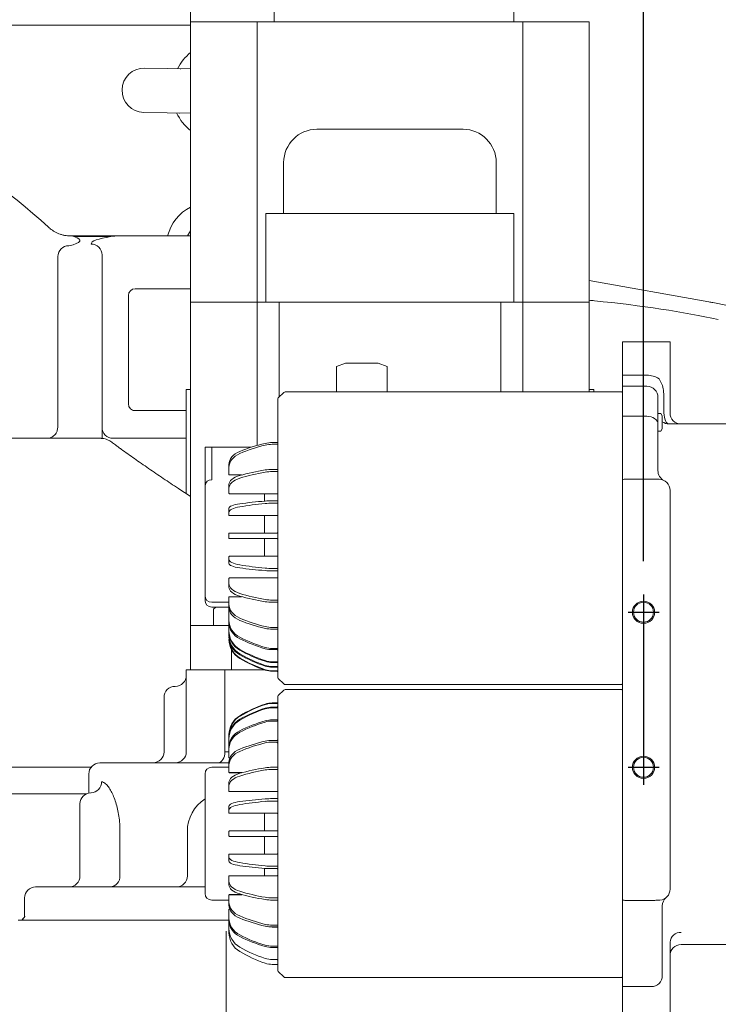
# Model space of a CAD drawing. Header units: millimetres. Extents: x 12388 to 56229, y -202 to 7369.
# Tile 21 of 88: x 15321 to 15637, y 4849 to 5293. Entities that reach past the tile are written whole.
import ezdxf

# ---------------------------------------------------------------- set-up
doc = ezdxf.new("R2010")
doc.units = ezdxf.units.MM
doc.header["$LTSCALE"] = 40
doc.linetypes.add('AM_ISO08W050x2', pattern=[9, 6, -0.75, 1.5, -0.75])
doc.linetypes.add('CENTER', pattern=[2, 1.25, -0.25, 0.25, -0.25])
doc.layers.add('AM_5', color=3, linetype='Continuous', lineweight=25)
doc.layers.add('cen', color=1, linetype='CENTER', lineweight=25)
doc.styles.add('HHI_Dims', font='simplex.shx', dxfattribs={"width": 0.8, "bigfont": 'whgtxt.shx'})
doc.dimstyles.new('HHI_Standard$0', dxfattribs={"dimtxt": 3.5, "dimasz": 3.5, "dimexe": 1, "dimexo": 1, "dimgap": 1.5, "dimtad": 1, "dimdsep": 46, "dimtxsty": 'HHI_Dims', "dimcen": 0, "dimclrd": 1, "dimclre": 1, "dimclrt": 1, "dimadec": 0, "dimazin": 2, "dimtp": 0.1, "dimtm": 0.1, "dimtfac": 0.65, "dimtmove": 0, "dimatfit": 3, "dimldrblk": 'OPEN30', "dimfxl": 1, "dimlwd": -1, "dimlwe": -1, "dimarcsym": 1})

# ---------------------------------------------------------------- blocks, each defined once
blk = doc.blocks.new('*D63')
at = {"layer": 'AM_5', "color": 1, "transparency": 16777216}
for p, q in [((15142.39, 5439.33), (15142.39, 5493.16)), ((15602.89, 5048.97), (15602.89, 5493.16)), ((15194.89, 5478.16), (15550.39, 5478.16))]:
    blk.add_line(p, q, dxfattribs=at)
for points in [[(15194.89, 5486.91), (15194.89, 5469.41), (15142.39, 5478.16)], [(15550.39, 5486.91), (15550.39, 5469.41), (15602.89, 5478.16)]]:
    blk.add_solid(points, dxfattribs=at)
at = {"layer": 'Defpoints', "color": 0, "transparency": 16777216}
for p in [(15602.89, 5478.16), (15142.39, 5424.33), (15602.89, 5033.97)]:
    blk.add_point(p, dxfattribs=at)
at = {"layer": 'AM_5', "color": 1, "transparency": 16777216, "insert": (15374.12, 5526.91), "char_height": 52.5, "attachment_point": 5, "style": 'HHI_Dims'}
blk.add_mtext('460.5', dxfattribs=at)
blk = doc.blocks.new('_Open30')
at = {"color": 0, "linetype": 'ByBlock', "lineweight": -2}
for p, q in [((-1, 0.2679), (0, 0)), ((0, 0), (-1, -0.2679)), ((0, 0), (-1, 0))]:
    blk.add_line(p, q, dxfattribs=at)
blk = doc.blocks.new('top')
at = {"color": 7, "linetype": 'Continuous', "lineweight": 15}
for p, q in [((15398.391, 5333.468), (15398.391, 5292.468)), ((15436.085, 5332.468), (15436.085, 5292.468)), ((15544.391, 5292.468), (15544.391, 5332.468)), ((15293.701, 5290.968), (15398.391, 5290.968)), ((15398.391, 5292.468), (15398.391, 5165.968)), ((15398.391, 5292.468), (15404.165, 5292.468)), ((15404.165, 5292.468), (15416.977, 5292.468)), ((15416.977, 5292.468), (15424.119, 5292.468)), ((15424.119, 5292.468), (15425.391, 5292.468)), ((15425.391, 5292.468), (15428.391, 5292.468)), ((15428.391, 5292.468), (15428.391, 5165.968)), ((15428.391, 5292.468), (15438.391, 5292.468)), ((15438.391, 5292.468), (15538.391, 5292.468)), ((15538.391, 5292.468), (15548.391, 5292.468)), ((15548.391, 5292.468), (15548.391, 5165.968)), ((15548.391, 5292.468), (15551.391, 5292.468)), ((15551.391, 5292.468), (15552.664, 5292.468)), ((15552.664, 5292.468), (15559.806, 5292.468)), ((15559.806, 5292.468), (15572.618, 5292.468)), ((15572.618, 5292.468), (15578.391, 5292.468)), ((15578.391, 5292.468), (15578.391, 5165.968)), ((15398.391, 5271.22), (15377.576, 5271.593)), ((15377.218, 5251.597), (15398.391, 5251.217)), ((15455.391, 5243.968), (15521.391, 5243.968)), ((15440.391, 5228.968), (15440.391, 5205.968)), ((15536.391, 5205.968), (15536.391, 5228.968)), ((15432.391, 5205.968), (15432.391, 5165.968)), ((15432.391, 5205.968), (15544.391, 5205.968)), ((15544.391, 5165.968), (15544.391, 5205.968)), ((15344.322, 5195.8), (15344.585, 5195.8)), ((15344.585, 5195.8), (15345.704, 5195.5)), ((15344.585, 5195.8), (15366.044, 5195.8)), ((15362.321, 5195.5), (15345.704, 5195.5)), ((15366.044, 5195.8), (15362.321, 5195.5)), ((15366.044, 5195.8), (15378.391, 5195.8)), ((15378.391, 5195.8), (15398.391, 5195.8)), ((15358.391, 5187.222), (15358.391, 5158.473)), ((15338.391, 5158.473), (15338.391, 5186.506)), ((15632.369, 5166.069), (15578.391, 5175.636)), ((15373.291, 5171.968), (15398.391, 5171.968)), ((15370.291, 5119.968), (15370.291, 5168.968)), ((15398.391, 5165.968), (15398.391, 5019.968)), ((15398.391, 5165.968), (15404.165, 5165.968)), ((15404.165, 5165.968), (15416.977, 5165.968)), ((15416.977, 5165.968), (15424.119, 5165.968)), ((15424.119, 5165.968), (15425.391, 5165.968)), ((15425.391, 5165.968), (15428.391, 5165.968)), ((15428.391, 5165.968), (15428.391, 5101.253)), ((15428.391, 5165.968), (15438.391, 5165.968)), ((15438.391, 5165.968), (15438.391, 5123.141)), ((15438.391, 5165.968), (15538.391, 5165.968)), ((15538.391, 5165.968), (15538.391, 5125.441)), ((15538.391, 5165.968), (15548.391, 5165.968)), ((15548.391, 5165.968), (15548.391, 5125.441)), ((15548.391, 5165.968), (15551.391, 5165.968)), ((15551.391, 5165.968), (15552.664, 5165.968)), ((15552.664, 5165.968), (15559.806, 5165.968)), ((15559.806, 5165.968), (15572.618, 5165.968)), ((15572.618, 5165.968), (15578.391, 5165.968)), ((15578.391, 5165.968), (15578.391, 5125.441)), ((15338.391, 5145.984), (15338.391, 5158.473)), ((15358.391, 5158.473), (15358.391, 5145.984)), ((15594.891, 5147.968), (15593.391, 5147.968)), ((15593.391, 5132.968), (15593.391, 5147.968)), ((15609.891, 5147.968), (15594.891, 5147.968)), ((15614.891, 5147.968), (15609.891, 5147.968)), ((15614.891, 5147.968), (15614.891, 5115.968)), ((15338.391, 5115.669), (15338.391, 5145.984)), ((15358.391, 5145.984), (15358.391, 5115.669)), ((15468.313, 5138.441), (15464.191, 5136.941)), ((15468.313, 5138.441), (15483.07, 5138.441)), ((15487.191, 5136.941), (15483.07, 5138.441)), ((15464.191, 5136.941), (15464.191, 5125.441)), ((15487.191, 5136.941), (15487.191, 5125.441)), ((15593.391, 5132.968), (15594.891, 5132.968)), ((15594.891, 5132.968), (15604.391, 5132.968)), ((15396.391, 5079.468), (15396.391, 5126.468)), ((15397.542, 5126.468), (15396.391, 5126.468)), ((15398.391, 5126.468), (15397.542, 5126.468)), ((15437.984, 5122.734), (15440.399, 5125.148)), ((15441.106, 5125.441), (15488.391, 5125.441)), ((15488.391, 5125.441), (15578.391, 5125.441)), ((15579.241, 5126.468), (15578.391, 5126.468)), ((15578.391, 5125.441), (15593.091, 5125.441)), ((15580.391, 5126.468), (15579.241, 5126.468)), ((15580.391, 5126.468), (15580.391, 5125.441)), ((15593.391, 5125.141), (15593.091, 5125.441)), ((15593.391, 5127.968), (15604.391, 5127.968)), ((15593.391, 5127.968), (15593.391, 5126.503)), ((15593.391, 5126.503), (15593.391, 5114.432)), ((15437.691, 5119.338), (15437.691, 5122.027)), ((15609.391, 5122.968), (15609.391, 5110.897)), ((15612.141, 5122.968), (15612.141, 5115.968)), ((15372.391, 5116.968), (15377.391, 5116.968)), ((15377.391, 5116.968), (15396.391, 5116.968)), ((15437.691, 5111.871), (15437.691, 5119.338)), ((15609.398, 5115.706), (15609.391, 5115.968)), ((15338.391, 5109.468), (15338.391, 5115.669)), ((15358.391, 5115.669), (15358.391, 5104.342)), ((15437.691, 5105.599), (15437.691, 5111.871)), ((15593.391, 5114.432), (15604.391, 5114.432)), ((15593.391, 5114.432), (15593.391, 5110.897)), ((15610.766, 5115.706), (15609.391, 5115.706)), ((15611.391, 5114.624), (15610.766, 5115.706)), ((15611.391, 5108.789), (15611.391, 5114.624)), ((15593.391, 5110.897), (15593.391, 5090.855)), ((15609.391, 5110.897), (15609.391, 5089.898)), ((15609.391, 5107.706), (15610.766, 5107.706)), ((15610.766, 5107.706), (15611.391, 5108.789)), ((15614.391, 5110.968), (15696.891, 5110.968)), ((15278.391, 5104.468), (15353.177, 5104.468)), ((15353.177, 5104.468), (15357.934, 5104.468)), ((15363.391, 5104.468), (15396.391, 5104.468)), ((15437.691, 5100.831), (15437.691, 5105.599)), ((15404.891, 5100.441), (15407.891, 5100.441)), ((15404.891, 5089.963), (15404.891, 5100.441)), ((15407.891, 5100.441), (15407.891, 5089.963)), ((15407.891, 5100.441), (15425.702, 5100.441)), ((15437.491, 5102.553), (15435.247, 5102.553)), ((15435.247, 5101.768), (15437.491, 5101.768)), ((15437.691, 5098.027), (15437.691, 5100.831)), ((15437.691, 5098.027), (15437.691, 5096.441)), ((15437.691, 5096.441), (15437.691, 5090.441)), ((15404.891, 5083.215), (15404.891, 5089.963)), ((15407.891, 5089.963), (15407.891, 5085.746)), ((15415.691, 5091.344), (15415.691, 5092.656)), ((15415.691, 5088.128), (15415.691, 5091.344)), ((15437.491, 5090.422), (15435.247, 5090.422)), ((15435.247, 5089.46), (15437.491, 5089.46)), ((15437.691, 5086.441), (15437.691, 5090.441)), ((15415.891, 5087.928), (15421.301, 5087.928)), ((15437.691, 5086.441), (15437.984, 5086.441)), ((15437.691, 5084.441), (15437.691, 5086.441)), ((15593.391, 5050.968), (15593.391, 5085.843)), ((15594.891, 5086.069), (15604.391, 5086.069)), ((15609.891, 5085.968), (15608.75, 5085.968)), ((15404.891, 5033.441), (15404.891, 5083.215)), ((15415.691, 5081.953), (15415.691, 5083.56)), ((15415.691, 5079.636), (15415.691, 5081.953)), ((15437.691, 5082.441), (15437.691, 5084.441)), ((15437.984, 5084.441), (15437.691, 5084.441)), ((15437.691, 5082.441), (15437.984, 5082.441)), ((15437.691, 5080.441), (15437.691, 5082.441)), ((15437.691, 5078.441), (15437.691, 5080.441)), ((15437.984, 5080.441), (15437.691, 5080.441)), ((15614.891, 5050.968), (15614.891, 5080.968)), ((15415.891, 5079.466), (15437.491, 5079.466)), ((15431.691, 5076.096), (15431.691, 5079.468)), ((15437.491, 5076.248), (15435.247, 5076.248)), ((15437.691, 5078.441), (15437.984, 5078.441)), ((15437.691, 5077.853), (15437.691, 5078.441)), ((15437.767, 5076.441), (15437.691, 5077.853)), ((15437.691, 5043.029), (15437.691, 5077.853)), ((15437.984, 5076.441), (15437.767, 5076.441)), ((15415.691, 5071.096), (15415.691, 5072.889)), ((15435.247, 5075.175), (15437.491, 5075.175)), ((15415.691, 5069.836), (15415.691, 5071.096)), ((15415.891, 5069.645), (15437.491, 5069.645)), ((15431.691, 5061.686), (15431.691, 5069.636)), ((15415.691, 5061.369), (15415.691, 5061.486)), ((15415.691, 5059.513), (15415.691, 5061.369)), ((15415.691, 5059.396), (15415.691, 5059.513)), ((15437.491, 5061.686), (15415.891, 5061.686)), ((15437.491, 5061.686), (15415.891, 5061.686)), ((15415.891, 5061.686), (15415.891, 5061.686)), ((15415.891, 5059.196), (15437.491, 5059.196)), ((15415.891, 5059.196), (15437.491, 5059.196)), ((15415.891, 5059.196), (15415.891, 5059.196)), ((15431.691, 5051.246), (15431.691, 5059.196)), ((15437.491, 5061.686), (15437.491, 5061.686)), ((15437.491, 5059.196), (15437.491, 5059.196)), ((15415.691, 5049.786), (15415.691, 5051.046)), ((15415.691, 5047.993), (15415.691, 5049.786)), ((15437.491, 5051.237), (15415.891, 5051.237)), ((15593.391, 5050.968), (15593.391, 4930.968)), ((15614.891, 5050.968), (15614.891, 4930.968)), ((15437.491, 5045.707), (15435.247, 5045.707)), ((15415.691, 5038.929), (15415.691, 5041.246)), ((15437.491, 5041.416), (15415.891, 5041.416)), ((15435.247, 5044.634), (15437.491, 5044.634)), ((15437.691, 5044.441), (15437.984, 5044.441)), ((15437.691, 5042.441), (15437.691, 5043.029)), ((15437.691, 5040.441), (15437.691, 5042.441)), ((15437.984, 5042.441), (15437.691, 5042.441)), ((15437.691, 5040.441), (15437.984, 5040.441)), ((15437.691, 5038.441), (15437.691, 5040.441)), ((15415.691, 5037.322), (15415.691, 5038.929)), ((15437.691, 5036.441), (15437.691, 5038.441)), ((15437.984, 5038.441), (15437.691, 5038.441)), ((15437.691, 5036.441), (15437.984, 5036.441)), ((15437.691, 5034.441), (15437.691, 5036.441)), ((15404.891, 5031.32), (15404.891, 5033.441)), ((15415.691, 5029.538), (15415.691, 5032.754)), ((15421.301, 5032.954), (15415.891, 5032.954)), ((15437.691, 5027.329), (15437.691, 5034.441)), ((15437.984, 5034.441), (15437.691, 5034.441)), ((15407.891, 5030.441), (15415.691, 5030.441)), ((15407.891, 5028.32), (15415.691, 5028.32)), ((15409.733, 5028.32), (15408.681, 5027.268)), ((15408.681, 5027.268), (15408.681, 5019.968)), ((15415.691, 5028.226), (15415.691, 5029.538)), ((15415.691, 5027.417), (15415.691, 5028.226)), ((15415.691, 5026.149), (15415.691, 5027.417)), ((15437.491, 5031.422), (15435.247, 5031.422)), ((15435.247, 5030.46), (15437.491, 5030.46)), ((15437.691, 5022.855), (15437.691, 5027.329)), ((15415.691, 5022.253), (15415.691, 5026.149)), ((15437.691, 5020.05), (15437.691, 5022.855)), ((15398.391, 5019.968), (15398.391, 4999.968)), ((15415.691, 5019.968), (15398.391, 5019.968)), ((15415.691, 5021.325), (15415.691, 5022.253)), ((15415.691, 5017.571), (15415.691, 5021.325)), ((15437.491, 5019.114), (15435.247, 5019.114)), ((15435.247, 5018.329), (15437.491, 5018.329)), ((15437.691, 5015.283), (15437.691, 5020.05)), ((15415.691, 5017.09), (15415.691, 5017.571)), ((15415.691, 5015.81), (15415.691, 5017.09)), ((15437.691, 5009.011), (15437.691, 5015.283)), ((15437.491, 5009.623), (15435.247, 5009.623)), ((15416.802, 5009.108), (15416.802, 4999.968)), ((15435.247, 5009.068), (15437.491, 5009.068)), ((15437.691, 5006.441), (15437.691, 5009.011)), ((15437.984, 5006.441), (15437.691, 5006.441)), ((15437.691, 5006.441), (15437.691, 5000.441)), ((15437.491, 5003.595), (15435.247, 5003.595)), ((15435.247, 5003.308), (15437.491, 5003.308)), ((15435.247, 5003.308), (15435.247, 5003.301)), ((15437.491, 5001.441), (15435.247, 5001.441)), ((15435.247, 5001.186), (15437.491, 5001.186)), ((15435.247, 5001.186), (15435.247, 5001.18)), ((15437.691, 5000.441), (15437.691, 4998.855)), ((15396.391, 4962.968), (15396.391, 4999.968)), ((15397.525, 4999.968), (15396.391, 4999.968)), ((15397.525, 4999.968), (15413.897, 4999.968)), ((15413.897, 4962.968), (15413.897, 4999.968)), ((15417.067, 4999.968), (15413.897, 4999.968)), ((15417.067, 4999.968), (15431.687, 4999.968)), ((15435.247, 4999.514), (15437.491, 4999.514)), ((15437.491, 4999.32), (15435.247, 4999.32)), ((15437.691, 4998.855), (15437.691, 4996.734)), ((15437.984, 4996.027), (15440.399, 4993.613)), ((15481.391, 4993.32), (15441.106, 4993.32)), ((15488.391, 4993.32), (15481.391, 4993.32)), ((15578.391, 4993.32), (15488.391, 4993.32)), ((15593.091, 4993.32), (15578.391, 4993.32)), ((15593.091, 4993.32), (15593.391, 4993.62)), ((15386.391, 4974.968), (15386.391, 4987.468)), ((15437.691, 4984.905), (15437.691, 4987.593)), ((15437.984, 4988.3), (15440.399, 4990.714)), ((15441.106, 4991.007), (15488.391, 4991.007)), ((15488.391, 4991.007), (15578.391, 4991.007)), ((15578.391, 4991.007), (15593.091, 4991.007)), ((15593.091, 4991.007), (15593.391, 4990.707)), ((15435.247, 4985.007), (15437.491, 4985.007)), ((15437.491, 4984.813), (15435.247, 4984.813)), ((15437.491, 4983.148), (15435.247, 4983.148)), ((15435.247, 4982.853), (15437.491, 4982.853)), ((15437.691, 4977.437), (15437.691, 4984.905)), ((15386.391, 4962.968), (15386.391, 4974.968)), ((15437.491, 4977.38), (15435.247, 4977.38)), ((15435.247, 4976.825), (15437.491, 4976.825)), ((15437.691, 4971.165), (15437.691, 4977.437)), ((15415.691, 4969.358), (15415.691, 4970.638)), ((15415.691, 4968.878), (15415.691, 4969.358)), ((15437.691, 4966.398), (15437.691, 4971.165)), ((15415.691, 4965.123), (15415.691, 4968.878)), ((15415.691, 4964.195), (15415.691, 4965.123)), ((15437.491, 4968.119), (15435.247, 4968.119)), ((15435.247, 4967.334), (15437.491, 4967.334)), ((15437.491, 4967.334), (15437.491, 4967.055)), ((15437.691, 4963.593), (15437.691, 4966.398)), ((15415.691, 4960.299), (15415.691, 4964.195)), ((15437.691, 4963.593), (15437.691, 4962.007)), ((15437.691, 4962.007), (15437.691, 4956.007)), ((15353.391, 4955.968), (15307.834, 4955.968)), ((15357.391, 4957.968), (15415.691, 4957.968)), ((15415.691, 4956.007), (15407.891, 4956.007)), ((15415.691, 4956.91), (15415.691, 4958.223)), ((15415.691, 4953.694), (15415.691, 4956.91)), ((15415.891, 4960.099), (15416.07, 4960.099)), ((15437.491, 4955.988), (15435.247, 4955.988)), ((15437.691, 4952.007), (15437.691, 4956.007)), ((15437.691, 4956.007), (15437.984, 4956.007)), ((15352.391, 4952.968), (15352.391, 4944.367)), ((15404.891, 4899.007), (15404.891, 4953.007)), ((15415.891, 4953.494), (15421.301, 4953.494)), ((15435.247, 4955.027), (15437.491, 4955.027)), ((15437.691, 4952.007), (15437.984, 4952.007)), ((15437.691, 4950.007), (15437.691, 4952.007)), ((15415.691, 4947.519), (15415.691, 4949.127)), ((15415.691, 4945.203), (15415.691, 4947.519)), ((15437.691, 4948.007), (15437.691, 4950.007)), ((15437.984, 4950.007), (15437.691, 4950.007)), ((15437.691, 4948.007), (15437.984, 4948.007)), ((15437.691, 4946.007), (15437.691, 4948.007)), ((15273.391, 4943.968), (15323.271, 4943.968)), ((15323.271, 4943.968), (15351.212, 4943.968)), ((15415.891, 4945.032), (15437.491, 4945.032)), ((15437.691, 4944.007), (15437.691, 4946.007)), ((15437.984, 4946.007), (15437.691, 4946.007)), ((15437.691, 4944.007), (15437.984, 4944.007)), ((15437.691, 4943.42), (15437.691, 4944.007)), ((15437.691, 4908.595), (15437.691, 4943.42)), ((15437.767, 4942.007), (15437.691, 4943.42)), ((15348.391, 4926.968), (15348.391, 4939.468)), ((15415.691, 4936.662), (15415.691, 4938.455)), ((15437.491, 4941.814), (15435.247, 4941.814)), ((15435.247, 4940.741), (15437.491, 4940.741)), ((15437.984, 4942.007), (15437.767, 4942.007)), ((15415.691, 4935.403), (15415.691, 4936.662)), ((15415.891, 4935.211), (15437.491, 4935.211)), ((15415.891, 4935.211), (15415.891, 4935.203)), ((15415.891, 4935.203), (15437.491, 4935.203)), ((15431.691, 4927.252), (15431.691, 4935.203)), ((15593.391, 4896.092), (15593.391, 4930.968)), ((15614.891, 4900.968), (15614.891, 4930.968)), ((15348.391, 4906.968), (15348.391, 4926.968)), ((15366.482, 4926.968), (15366.482, 4906.968)), ((15396.891, 4906.968), (15396.891, 4926.968)), ((15415.691, 4926.935), (15415.691, 4927.052)), ((15415.691, 4925.079), (15415.691, 4926.935)), ((15415.691, 4924.963), (15415.691, 4925.079)), ((15437.491, 4927.252), (15415.891, 4927.252)), ((15437.491, 4927.252), (15415.891, 4927.252)), ((15437.491, 4927.252), (15437.491, 4927.252)), ((15415.891, 4924.763), (15437.491, 4924.763)), ((15415.891, 4924.763), (15437.491, 4924.763)), ((15415.891, 4924.763), (15415.891, 4924.763)), ((15431.691, 4916.812), (15431.691, 4924.763)), ((15437.491, 4924.763), (15437.491, 4924.763)), ((15415.691, 4915.352), (15415.691, 4916.612)), ((15437.491, 4916.812), (15415.891, 4916.812)), ((15437.491, 4916.804), (15415.891, 4916.804)), ((15415.691, 4913.56), (15415.691, 4915.352)), ((15437.491, 4907.012), (15415.891, 4907.012)), ((15431.691, 4906.968), (15431.691, 4910.212)), ((15437.491, 4911.273), (15435.247, 4911.273)), ((15435.247, 4910.201), (15437.491, 4910.201)), ((15437.691, 4908.007), (15437.691, 4908.595)), ((15437.691, 4906.007), (15437.691, 4908.007)), ((15415.691, 4904.496), (15415.691, 4906.812)), ((15415.691, 4902.888), (15415.691, 4904.496)), ((15437.491, 4906.983), (15415.891, 4906.983)), ((15437.691, 4904.007), (15437.691, 4906.007)), ((15437.691, 4902.007), (15437.691, 4904.007)), ((15328.391, 4901.968), (15404.891, 4901.968)), ((15415.691, 4895.105), (15415.691, 4898.32)), ((15421.301, 4898.52), (15415.891, 4898.52)), ((15437.691, 4900.007), (15437.691, 4902.007)), ((15437.691, 4892.896), (15437.691, 4900.007)), ((15323.391, 4896.968), (15323.391, 4888.463)), ((15407.891, 4896.007), (15415.691, 4896.007)), ((15415.691, 4893.792), (15415.691, 4895.105)), ((15437.491, 4896.988), (15435.247, 4896.988)), ((15435.247, 4896.027), (15437.491, 4896.027)), ((15606.391, 4895.867), (15594.891, 4895.867)), ((15610.321, 4895.986), (15609.754, 4895.952)), ((15415.691, 4887.82), (15415.691, 4891.715)), ((15416.07, 4891.915), (15415.891, 4891.915)), ((15437.691, 4888.422), (15437.691, 4892.896)), ((15593.391, 4891.081), (15593.391, 4874.039)), ((15611.391, 4893.368), (15611.391, 4874.039)), ((15320.452, 4886.968), (15415.691, 4886.968)), ((15322.591, 4887.425), (15322.469, 4887.278)), ((15323, 4887.831), (15322.992, 4887.824)), ((15322.994, 4887.822), (15323.002, 4887.829)), ((15415.691, 4886.892), (15415.691, 4887.82)), ((15415.691, 4883.137), (15415.691, 4886.892)), ((15437.691, 4885.617), (15437.691, 4888.422)), ((15437.691, 4880.849), (15437.691, 4885.617)), ((15414.433, 4881.968), (15414.433, 4843.968)), ((15415.691, 4882.657), (15415.691, 4883.137)), ((15415.691, 4881.376), (15415.691, 4882.657)), ((15437.491, 4884.681), (15435.247, 4884.681)), ((15435.247, 4883.895), (15437.491, 4883.895)), ((15435.247, 4883.837), (15437.491, 4883.837)), ((15437.691, 4874.578), (15437.691, 4880.849)), ((15614.891, 4876.978), (15614.891, 4834.968)), ((15696.891, 4875.968), (15619.891, 4875.968)), ((15437.491, 4875.189), (15435.247, 4875.189)), ((15435.247, 4874.634), (15437.491, 4874.634)), ((15437.691, 4872.007), (15437.691, 4874.578)), ((15437.984, 4872.007), (15437.691, 4872.007)), ((15437.691, 4872.007), (15437.691, 4866.007)), ((15593.391, 4874.039), (15593.391, 4870.503)), ((15611.391, 4874.039), (15611.391, 4861.968)), ((15437.491, 4869.161), (15435.247, 4869.161)), ((15437.491, 4867.007), (15435.247, 4867.007)), ((15593.391, 4870.503), (15593.391, 4858.432)), ((15437.691, 4866.007), (15437.691, 4864.422)), ((15437.984, 4863.714), (15440.399, 4861.3)), ((15481.391, 4861.007), (15441.106, 4861.007)), ((15488.391, 4861.007), (15481.391, 4861.007)), ((15578.391, 4861.007), (15488.391, 4861.007)), ((15593.091, 4861.007), (15578.391, 4861.007)), ((15593.091, 4861.007), (15593.391, 4861.307)), ((15593.391, 4858.432), (15593.391, 4856.968)), ((15606.391, 4856.968), (15593.391, 4856.968)), ((15593.391, 4834.968), (15593.391, 4851.968))]:
    blk.add_line(p, q, dxfattribs=at)
at = {"color": 8, "linetype": 'Continuous', "lineweight": 15}
for p, q in [((15437.491, 5079.466), (15437.491, 5079.436)), ((15437.491, 5069.645), (15437.491, 5069.636)), ((15437.491, 5051.246), (15437.491, 5051.237)), ((15437.491, 5041.446), (15437.491, 5041.416)), ((15435.247, 5018.329), (15435.247, 5018.271)), ((15437.491, 5003.308), (15437.491, 5003.301)), ((15437.491, 5001.186), (15437.491, 5001.18)), ((15435.247, 4983.148), (15435.247, 4983.141)), ((15437.491, 4983.148), (15437.491, 4983.141)), ((15413.897, 4962.968), (15415.691, 4962.968)), ((15415.891, 4953.557), (15421.529, 4953.557)), ((15415.891, 4953.557), (15415.891, 4953.494)), ((15353.391, 4944.459), (15353.294, 4944.413)), ((15437.491, 4935.211), (15437.491, 4935.203)), ((15415.891, 4927.252), (15415.891, 4927.252)), ((15415.891, 4916.812), (15415.891, 4916.804)), ((15437.491, 4916.812), (15437.491, 4916.804)), ((15415.891, 4907.012), (15415.891, 4906.983)), ((15437.491, 4907.012), (15437.491, 4906.983)), ((15415.891, 4898.52), (15415.891, 4898.458)), ((15421.529, 4898.458), (15415.891, 4898.458)), ((15322.992, 4887.824), (15322.947, 4887.786)), ((15435.247, 4883.895), (15435.247, 4883.837)), ((15437.491, 4883.895), (15437.491, 4883.837))]:
    blk.add_line(p, q, dxfattribs=at)
at = {"color": 7, "linetype": 'Continuous', "lineweight": 15, "flags": 128}
for points in [[(15398.391, 5198.127), (15397.794, 5197.303), (15396.956, 5195.8)], [(15614.391, 5110.968), (15613.953, 5111.064), (15613.53, 5111.348), (15613.141, 5111.81), (15612.801, 5112.432), (15612.521, 5113.19), (15612.313, 5114.054), (15612.185, 5114.992), (15612.141, 5115.968)], [(15604.391, 5114.432), (15605.367, 5114.364), (15606.305, 5114.163), (15607.169, 5113.836), (15607.927, 5113.397), (15608.549, 5112.861), (15609.011, 5112.25), (15609.295, 5111.586), (15609.391, 5110.897)], [(15437.691, 5090.522), (15437.688, 5090.502), (15437.676, 5090.484), (15437.658, 5090.466), (15437.633, 5090.451), (15437.603, 5090.439), (15437.568, 5090.429), (15437.531, 5090.424), (15437.491, 5090.422)], [(15437.491, 5089.46), (15437.531, 5089.462), (15437.568, 5089.468), (15437.603, 5089.477), (15437.633, 5089.489), (15437.658, 5089.505), (15437.676, 5089.522), (15437.688, 5089.541), (15437.691, 5089.56)], [(15437.691, 5031.322), (15437.688, 5031.341), (15437.676, 5031.36), (15437.658, 5031.377), (15437.633, 5031.392), (15437.603, 5031.405), (15437.568, 5031.414), (15437.531, 5031.42), (15437.491, 5031.422)], [(15437.491, 5030.46), (15437.531, 5030.458), (15437.568, 5030.453), (15437.603, 5030.443), (15437.633, 5030.431), (15437.658, 5030.416), (15437.676, 5030.398), (15437.688, 5030.38), (15437.691, 5030.36)], [(15413.897, 4962.968), (15413.836, 4961.992), (15413.655, 4961.054), (15413.362, 4960.19), (15412.968, 4959.432), (15412.488, 4958.81), (15411.94, 4958.348), (15411.345, 4958.064), (15410.727, 4957.968)], [(15437.691, 4956.088), (15437.688, 4956.069), (15437.676, 4956.05), (15437.658, 4956.033), (15437.633, 4956.017), (15437.603, 4956.005), (15437.568, 4955.996), (15437.531, 4955.99), (15437.491, 4955.988)], [(15437.491, 4955.027), (15437.531, 4955.028), (15437.568, 4955.034), (15437.603, 4955.043), (15437.633, 4955.056), (15437.658, 4955.071), (15437.676, 4955.088), (15437.688, 4955.107), (15437.691, 4955.127)], [(15437.691, 4896.888), (15437.688, 4896.908), (15437.676, 4896.926), (15437.658, 4896.944), (15437.633, 4896.959), (15437.603, 4896.971), (15437.568, 4896.981), (15437.531, 4896.986), (15437.491, 4896.988)], [(15437.491, 4896.027), (15437.531, 4896.025), (15437.568, 4896.019), (15437.603, 4896.01), (15437.633, 4895.997), (15437.658, 4895.982), (15437.676, 4895.965), (15437.688, 4895.946), (15437.691, 4895.927)]]:
    blk.add_lwpolyline(points, dxfattribs=at)
at = {"color": 8, "linetype": 'Continuous', "lineweight": 15, "flags": 128}
blk.add_lwpolyline([(15322.947, 4887.786), (15322.6, 4887.435), (15322.591, 4887.425)], dxfattribs=at)
at = {"color": 7, "linetype": 'Continuous', "lineweight": 15}
for centre, radius in [((15602.891, 5025.968), 5), ((15602.891, 5025.968), 4.5), ((15602.891, 4955.968), 5), ((15602.891, 4955.968), 4.5)]:
    blk.add_circle(centre, radius, dxfattribs=at)
for centre, radius, start, end in [((15412.391, 5260.968), 22.5, 128.4786, 152.58545), ((15377.397, 5261.595), 10, 88.97325, 268.97325), ((15142.391, 4990.968), 283.5, 47.43043, 77.59691), ((15412.391, 5260.968), 22.5, 205.36105, 231.5214), ((15455.391, 5228.968), 15, 90, 180), ((15521.391, 5228.968), 15, 0, 90), ((15407.391, 5190.968), 20, 116.74368, 166.01827), ((15344.322, 5210.8), 15, 227.43043, 230.97241), ((15353.429, 5187.184), 4.963, 0.4358, 90.42927), ((15343.354, 5186.468), 4.963, 89.57073, 179.5642), ((15373.291, 5168.968), 3, 90, 180), ((15604.391, 5122.968), 10, 56.63299, 90), ((15441.106, 5124.441), 1, 90, 135), ((15604.391, 5122.968), 5, 0, 90), ((15438.691, 5122.027), 1, 135, 180), ((15438.028, 5122.709), 0.0508, 150.17126, 209.82874), ((15373.291, 5119.968), 3, 180, 270), ((15619.891, 5115.968), 5, 180, 270), ((15614.391, 5115.968), 5, 233.1301, 270), ((15363.391, 5109.468), 5, 180, 270), ((15437.516, 5102.73), 0.179, 261.95053, 348.57825), ((15437.516, 5101.944), 0.179, 261.95053, 348.57825), ((15614.391, 5089.898), 5, 180, 243.25632), ((15407.675, 5082.959), 2.795, 85.5603, 174.73438), ((15415.891, 5088.128), 0.2, 180, 270), ((15594.891, 5080.968), 5.101, 90, 107.10111), ((15609.891, 5080.968), 5, 0, 90), ((15415.878, 5079.652), 0.187, 184.91286, 274.18716), ((15437.505, 5079.279), 0.187, 4.91286, 94.18716), ((15437.491, 5079.236), 0.2, 0, 90), ((15437.538, 5076.48), 0.237, 258.63095, 310.39069), ((15437.538, 5075.407), 0.237, 258.63095, 310.39069), ((15415.887, 5069.841), 0.196, 181.23082, 271.18008), ((15437.496, 5069.449), 0.196, 1.23082, 91.18008), ((15437.491, 5069.436), 0.2, 0, 90), ((15415.891, 5061.486), 0.2, 89.99009, 179.99008), ((15415.891, 5059.396), 0.2, 180.00992, 270.00991), ((15437.492, 5061.886), 0.2, 269.99009, 359.99008), ((15437.492, 5058.996), 0.2, 0.00992, 90.00991), ((15415.887, 5051.041), 0.196, 88.81992, 178.76918), ((15437.491, 5051.446), 0.2, 270, 0), ((15437.496, 5051.433), 0.196, 268.81992, 358.76918), ((15437.538, 5045.475), 0.237, 49.60931, 101.36905), ((15415.878, 5041.23), 0.187, 85.81284, 175.08714), ((15437.538, 5044.402), 0.237, 49.60931, 101.36905), ((15437.491, 5041.646), 0.2, 270, 0), ((15437.505, 5041.603), 0.187, 265.81284, 355.08714), ((15407.891, 5033.441), 3, 180, 270), ((15415.891, 5032.754), 0.2, 90, 180), ((15407.891, 5031.32), 3, 180, 270), ((15437.516, 5018.937), 0.179, 11.42175, 98.04947), ((15437.516, 5018.152), 0.179, 11.42175, 98.04947), ((15425.691, 5015.81), 10, 180, 239.39904), ((15425.691, 5013.689), 10, 180, 239.39904), ((15425.691, 5013.683), 9.8, 184.42584, 239.39904), ((15437.504, 5009.435), 0.188, 4.40195, 93.81126), ((15451.144, 5058.847), 60, 239.39904, 251.46173), ((15451.144, 5056.725), 60, 239.39904, 251.46173), ((15451.144, 5056.72), 59.8, 239.39904, 251.46173), ((15437.504, 5008.88), 0.188, 4.40195, 93.81126), ((15435.247, 5011.441), 10, 251.46173, 270), ((15437.495, 5003.398), 0.197, 1.01019, 90.97576), ((15437.491, 5003.101), 0.2, 0, 90), ((15437.491, 5001.241), 0.2, 0, 90), ((15437.495, 5000.99), 0.197, 1.01019, 90.97576), ((15391.391, 4997.468), 5, 270, 0), ((15435.247, 5009.32), 10, 251.46173, 270), ((15435.247, 5009.314), 9.8, 251.46173, 270), ((15437.541, 4997.61), 1.905, 85.48342, 91.50275), ((15437.491, 4999.12), 0.2, 0, 90), ((15438.691, 4996.734), 1, 180, 225), ((15391.391, 4987.468), 5, 90, 180), ((15441.106, 4994.32), 1, 225, 270), ((15438.691, 4987.593), 1, 135, 180), ((15438.028, 4988.275), 0.0508, 150.17126, 209.82874), ((15441.106, 4990.007), 1, 90, 135), ((15451.144, 4927.602), 60, 108.53827, 120.60096), ((15451.144, 4927.607), 59.8, 108.53827, 120.60096), ((15435.247, 4975.007), 10, 90, 108.53827), ((15435.247, 4975.013), 9.8, 90, 108.53827), ((15437.491, 4985.207), 0.2, 270, 0), ((15437.541, 4986.717), 1.905, 268.49725, 274.51658), ((15437.495, 4983.337), 0.197, 269.02424, 358.98981), ((15437.495, 4983.05), 0.197, 269.02424, 358.98981), ((15425.691, 4970.638), 10, 120.60096, 180), ((15425.691, 4970.644), 9.8, 120.60096, 175.57416), ((15437.504, 4977.568), 0.188, 266.18874, 355.59805), ((15437.504, 4977.013), 0.188, 266.18874, 355.59805), ((15437.516, 4968.296), 0.179, 261.95053, 348.57825), ((15437.516, 4967.511), 0.179, 261.95053, 348.57825), ((15437.518, 4966.879), 0.178, 12.41471, 98.50909), ((15381.391, 4962.968), 5, 270, 0), ((15391.391, 4962.968), 5, 270, 0), ((15357.391, 4952.968), 5, 90, 180), ((15407.891, 4953.007), 3, 90, 180), ((15415.879, 4960.314), 0.188, 184.40195, 273.81126), ((15415.891, 4953.694), 0.2, 180, 270), ((15415.865, 4953.733), 0.178, 192.41471, 278.50909), ((15353.231, 4949.404), 4.948, 271.85336, 0.61012), ((15353.391, 4939.468), 5, 91.0179, 180), ((15415.878, 4945.219), 0.187, 184.91286, 274.18716), ((15437.505, 4944.846), 0.187, 4.91286, 94.18716), ((15414.391, 4926.968), 17.5, 122.87835, 180), ((15437.538, 4942.046), 0.237, 258.63095, 310.39069), ((15437.538, 4940.973), 0.237, 258.63095, 310.39069), ((15415.887, 4935.407), 0.196, 181.23082, 271.18008), ((15437.496, 4935.015), 0.196, 1.23082, 91.18008), ((15437.491, 4935.003), 0.2, 0, 90), ((15415.891, 4927.052), 0.2, 89.99009, 179.99008), ((15415.891, 4924.963), 0.2, 180.00992, 270.00991), ((15437.492, 4927.452), 0.2, 269.99009, 359.99008), ((15437.492, 4924.563), 0.2, 0.00992, 90.00991), ((15415.891, 4916.612), 0.2, 90, 180), ((15415.887, 4916.608), 0.196, 88.81992, 178.76918), ((15437.491, 4917.012), 0.2, 270, 0), ((15437.496, 4917), 0.196, 268.81992, 358.76918), ((15415.891, 4906.812), 0.2, 90, 180), ((15437.538, 4911.041), 0.237, 49.60931, 101.36905), ((15437.538, 4909.969), 0.237, 49.60931, 101.36905), ((15437.491, 4907.212), 0.2, 270, 0), ((15437.505, 4907.169), 0.187, 265.81284, 355.08714), ((15343.391, 4906.968), 5, 270, 0), ((15361.726, 4906.722), 4.762, 273.29823, 2.95619), ((15391.891, 4906.968), 5, 270, 0), ((15415.878, 4906.796), 0.187, 85.81284, 175.08714), ((15328.391, 4896.968), 5, 90, 180), ((15407.891, 4899.007), 3, 180, 270), ((15415.891, 4898.32), 0.2, 90, 180), ((15415.865, 4898.282), 0.178, 81.49091, 167.58529), ((15609.891, 4900.968), 5, 274.9272, 0), ((15594.891, 4900.968), 5.101, 252.89889, 270), ((15616.391, 4893.368), 5, 130.5416, 180), ((15415.891, 4891.715), 0.2, 90, 180), ((15425.691, 4881.376), 10, 180, 239.39904), ((15437.516, 4884.504), 0.179, 11.42175, 98.04947), ((15437.516, 4883.719), 0.179, 11.42175, 98.04947), ((15437.491, 4883.637), 0.2, 0, 90), ((15619.633, 4876.688), 4.751, 86.8836, 176.50082), ((15619.891, 4870.968), 5, 90, 180), ((15451.144, 4924.413), 60, 239.39904, 251.46173), ((15437.504, 4875.002), 0.188, 4.40195, 93.81126), ((15437.504, 4874.447), 0.188, 4.40195, 93.81126), ((15435.247, 4877.007), 10, 251.46173, 270), ((15437.495, 4868.965), 0.197, 1.01019, 90.97576), ((15437.491, 4866.807), 0.2, 0, 90), ((15438.691, 4864.422), 1, 180, 225), ((15441.106, 4862.007), 1, 225, 270), ((15606.391, 4861.968), 5, 270, 0)]:
    blk.add_arc(centre, radius, start, end, dxfattribs=at)
at = {"color": 8, "linetype": 'Continuous', "lineweight": 15}
for centre, radius, start, end in [((15415.811, 5027.411), 0.12, 123.26284, 177.03778), ((15415.775, 5016.596), 0.79, 263.93444, 270.48031), ((15415.775, 5014.474), 0.79, 263.93444, 270.48031), ((15415.775, 4969.853), 0.79, 89.51969, 96.06556), ((15415.775, 4882.162), 0.79, 263.93444, 270.48031)]:
    blk.add_arc(centre, radius, start, end, dxfattribs=at)
at = {"color": 7, "linetype": 'Continuous', "lineweight": 15}
for centre, major_axis, ratio, start_param, end_param in [((15328.391, 5193.747), (20, 0), 0.1750952, 5.5604511, 6.807536), ((15378.391, 5192.147), (25, 0), 0.1750952, 2.2689559, 3.1415927), ((15675.395, 5198.153), (200, 0), 0.1793617, 4.2060046, 4.2192115), ((15488.391, 5134.148), (195, 0), 0.1886777, 0.7068371, 1.0776188), ((15425.691, 5092.656), (10, 0), 0.6888709, 2.1048837, 3.1415927), ((15451.144, 5063.025), (60, 0), 0.6885607, 1.8943501, 2.1048837), ((15451.144, 5060.111), (60, 0), 0.7256528, 1.8943501, 2.1048837), ((15435.247, 5095.664), (10, 0), 0.6888709, 1.5707963, 1.8943501), ((15435.247, 5094.514), (10, 0), 0.7253427, 1.5707963, 1.8943501), ((15425.691, 5091.344), (10, 0), 0.7253427, 2.1048837, 3.1415927), ((15451.144, 5063.023), (60, 0), 0.4772858, 1.8943501, 2.1048837), ((15435.247, 5085.645), (10, 0), 0.4776657, 1.5707963, 1.8943501), ((15435.247, 5084.237), (10, 0), 0.5223343, 1.5707963, 1.8943501), ((15425.691, 5083.56), (10, 0), 0.4776657, 2.1048837, 3.1415927), ((15425.691, 5081.953), (10, 0), 0.5223343, 2.1048837, 3.1415927), ((15451.144, 5059.454), (60, 0), 0.5227142, 1.8943501, 2.1048837), ((15451.144, 5062.844), (60, 0), 0.2334847, 1.8943501, 2.1048837), ((15435.247, 5073.908), (10, 0), 0.2339083, 1.5707963, 1.8943501), ((15425.691, 5072.889), (10, 0), 0.2339083, 2.1048837, 3.1415927), ((15425.691, 5071.096), (10, 0), 0.2837298, 2.1048837, 3.1415927), ((15451.144, 5058.863), (60, 0), 0.2841534, 1.8943501, 2.1048837), ((15435.247, 5072.338), (10, 0), 0.2837298, 1.5707963, 1.8943501), ((15425.691, 5049.786), (10, 0), 0.2837298, 3.1415927, 4.1783016), ((15425.691, 5047.993), (10, 0), 0.2339083, 3.1415927, 4.1783016), ((15451.144, 5062.019), (60, 0), 0.2841534, 4.1783016, 4.3888352), ((15451.144, 5058.038), (60, 0), 0.2334847, 4.1783016, 4.3888352), ((15435.247, 5048.544), (10, 0), 0.2837298, 4.3888352, 4.712389), ((15435.247, 5046.973), (10, 0), 0.2339083, 4.3888352, 4.712389), ((15425.691, 5038.929), (10, 0), 0.5223343, 3.1415927, 4.1783016), ((15425.691, 5037.322), (10, 0), 0.4776657, 3.1415927, 4.1783016), ((15451.144, 5061.428), (60, 0), 0.5227142, 4.1783016, 4.3888352), ((15451.144, 5057.859), (60, 0), 0.4772858, 4.1783016, 4.3888352), ((15435.247, 5036.645), (10, 0), 0.5223343, 4.3888352, 4.712389), ((15425.691, 5029.538), (10, 0), 0.7253427, 3.1415927, 4.1783016), ((15425.691, 5028.226), (10, 0), 0.6888709, 3.1415927, 4.1783016), ((15435.247, 5035.237), (10, 0), 0.4776657, 4.3888352, 4.712389), ((15451.144, 5060.771), (60, 0), 0.7256528, 4.1783016, 4.3888352), ((15425.691, 5022.253), (10, 0), 0.8789201, 3.1415927, 4.1783016), ((15425.691, 5021.325), (10, 0), 0.8531307, 3.1415927, 4.1783016), ((15451.144, 5057.856), (60, 0), 0.6885607, 4.1783016, 4.3888352), ((15435.247, 5026.368), (10, 0), 0.7253427, 4.3888352, 4.712389), ((15435.247, 5025.218), (10, 0), 0.6888709, 4.3888352, 4.712389), ((15425.691, 5017.571), (10, 0), 0.9726006, 3.1415927, 4.1783016), ((15425.691, 5017.09), (10, 0), 0.959251, 3.1415927, 4.1783016), ((15425.691, 5014.969), (10, 0), 0.959251, 3.1415927, 4.1783016), ((15451.144, 5060.09), (60, 0), 0.8791394, 4.1783016, 4.3888352), ((15451.144, 5058.03), (60, 0), 0.8529114, 4.1783016, 4.3888352), ((15435.247, 5018.412), (10, 0), 0.8789201, 4.3888352, 4.712389), ((15435.247, 5017.599), (10, 0), 0.8531307, 4.3888352, 4.712389), ((15451.144, 5059.434), (60, 0), 0.9727142, 4.1783016, 4.3888352), ((15451.144, 5058.368), (60, 0), 0.9591375, 4.1783016, 4.3888352), ((15451.144, 5056.246), (60, 0), 0.9591375, 4.1783016, 4.3888352), ((15435.247, 5013.321), (10, 0), 0.9726006, 4.3888352, 4.712389), ((15435.247, 5012.9), (10, 0), 0.959251, 4.3888352, 4.712389), ((15435.247, 5010.779), (10, 0), 0.959251, 4.3888352, 4.712389), ((15438.691, 4987.593), (1, 0), 0.9285837, 2.3561945, 3.1415927), ((15451.144, 4928.081), (60, 0), 0.9591375, 1.8943501, 2.1048837), ((15435.247, 4973.548), (10, 0), 0.959251, 1.5707963, 1.8943501), ((15435.247, 4973.127), (10, 0), 0.9726006, 1.5707963, 1.8943501), ((15451.144, 4927.014), (60, 0), 0.9727142, 1.8943501, 2.1048837), ((15425.691, 4969.358), (10, 0), 0.959251, 2.1048837, 3.1415927), ((15425.691, 4968.878), (10, 0), 0.9726006, 2.1048837, 3.1415927), ((15451.144, 4928.418), (60, 0), 0.8529114, 1.8943501, 2.1048837), ((15451.144, 4926.358), (60, 0), 0.8791394, 1.8943501, 2.1048837), ((15435.247, 4968.849), (10, 0), 0.8531307, 1.5707963, 1.8943501), ((15435.247, 4968.036), (10, 0), 0.8789201, 1.5707963, 1.8943501), ((15425.691, 4965.123), (10, 0), 0.8531307, 2.1048837, 3.1415927), ((15425.691, 4964.195), (10, 0), 0.8789201, 2.1048837, 3.1415927), ((15451.144, 4928.592), (60, 0), 0.6885607, 1.8943501, 2.1048837), ((15451.144, 4925.678), (60, 0), 0.7256528, 1.8943501, 2.1048837), ((15435.247, 4961.231), (10, 0), 0.6888709, 1.5707963, 1.8943501), ((15435.247, 4960.081), (10, 0), 0.7253427, 1.5707963, 1.8943501), ((15425.691, 4958.223), (10, 0), 0.6888709, 2.1048837, 3.1415927), ((15425.691, 4956.91), (10, 0), 0.7253427, 2.1048837, 3.1415927), ((15435.247, 4951.212), (10, 0), 0.4776657, 1.5707963, 1.8943501), ((15425.691, 4949.127), (10, 0), 0.4776657, 2.1048837, 3.1415927), ((15425.691, 4947.519), (10, 0), 0.5223343, 2.1048837, 3.1415927), ((15451.144, 4928.589), (60, 0), 0.4772858, 1.8943501, 2.1048837), ((15451.144, 4925.02), (60, 0), 0.5227142, 1.8943501, 2.1048837), ((15435.247, 4949.803), (10, 0), 0.5223343, 1.5707963, 1.8943501), ((15425.691, 4938.455), (10, 0), 0.2339083, 2.1048837, 3.1415927), ((15425.691, 4936.662), (10, 0), 0.2837298, 2.1048837, 3.1415927), ((15451.144, 4928.41), (60, 0), 0.2334847, 1.8943501, 2.1048837), ((15451.144, 4924.43), (60, 0), 0.2841534, 1.8943501, 2.1048837), ((15435.247, 4939.475), (10, 0), 0.2339083, 1.5707963, 1.8943501), ((15435.247, 4937.904), (10, 0), 0.2837298, 1.5707963, 1.8943501), ((15425.691, 4915.352), (10, 0), 0.2837298, 3.1415927, 4.1783016), ((15425.691, 4913.56), (10, 0), 0.2339083, 3.1415927, 4.1783016), ((15451.144, 4927.585), (60, 0), 0.2841534, 4.1783016, 4.3888352), ((15451.144, 4923.604), (60, 0), 0.2334847, 4.1783016, 4.3888352), ((15435.247, 4914.111), (10, 0), 0.2837298, 4.3888352, 4.712389), ((15435.247, 4912.54), (10, 0), 0.2339083, 4.3888352, 4.712389), ((15425.691, 4904.496), (10, 0), 0.5223343, 3.1415927, 4.1783016), ((15425.691, 4902.888), (10, 0), 0.4776657, 3.1415927, 4.1783016), ((15451.144, 4926.995), (60, 0), 0.5227142, 4.1783016, 4.3888352), ((15451.144, 4923.426), (60, 0), 0.4772858, 4.1783016, 4.3888352), ((15425.691, 4895.105), (10, 0), 0.7253427, 3.1415927, 4.1783016), ((15425.691, 4893.792), (10, 0), 0.6888709, 3.1415927, 4.1783016), ((15435.247, 4902.212), (10, 0), 0.5223343, 4.3888352, 4.712389), ((15435.247, 4900.803), (10, 0), 0.4776657, 4.3888352, 4.712389), ((15425.691, 4887.82), (10, 0), 0.8789201, 3.1415927, 4.1783016), ((15425.691, 4886.892), (10, 0), 0.8531307, 3.1415927, 4.1783016), ((15451.144, 4926.337), (60, 0), 0.7256528, 4.1783016, 4.3888352), ((15451.144, 4923.423), (60, 0), 0.6885607, 4.1783016, 4.3888352), ((15435.247, 4891.934), (10, 0), 0.7253427, 4.3888352, 4.712389), ((15425.691, 4883.137), (10, 0), 0.9726006, 3.1415927, 4.1783016), ((15435.247, 4890.784), (10, 0), 0.6888709, 4.3888352, 4.712389), ((15435.247, 4890.639), (9.8, 0), 0.6884987, 4.3888352, 4.712389), ((15451.144, 4925.657), (60, 0), 0.8791394, 4.1783016, 4.3888352), ((15451.144, 4923.596), (60, 0), 0.8529114, 4.1783016, 4.3888352), ((15451.144, 4925.001), (60, 0), 0.9727142, 4.1783016, 4.3888352), ((15435.247, 4883.979), (10, 0), 0.8789201, 4.3888352, 4.712389), ((15435.247, 4883.166), (10, 0), 0.8531307, 4.3888352, 4.712389), ((15435.247, 4878.887), (10, 0), 0.9726006, 4.3888352, 4.712389)]:
    blk.add_ellipse(centre, major_axis=major_axis, ratio=ratio, start_param=start_param, end_param=end_param, dxfattribs=at)
for points, knots in [([(15393.897, 5271.32), (15393.888, 5271.316), (15393.87, 5271.309), (15393.76, 5271.308), (15393.706, 5271.307)], [0, 0, 0, 0, 0.5101684, 1, 1, 1, 1]), ([(15393.352, 5251.301), (15393.371, 5251.303), (15393.466, 5251.315), (15393.606, 5251.257), (15393.56, 5251.28), (15393.56, 5251.28)], [0, 0, 0, 0, 0.2032901, 0.9978213, 1, 1, 1, 1]), ([(15334.877, 5199.147), (15334.896, 5199.132), (15335.57, 5198.587), (15336.299, 5198.139), (15337.009, 5197.704)], [0, 0, 0, 0, 0.0281534, 1, 1, 1, 1]), ([(15337.009, 5197.704), (15337.845, 5197.294), (15338.883, 5196.785), (15340.362, 5196.319), (15341.535, 5196.038), (15343.044, 5195.828), (15343.845, 5195.81), (15344.322, 5195.8)], [0, 0, 0, 0, 0.2668134, 0.3308669, 0.5190971, 0.7135196, 1, 1, 1, 1]), ([(15648.416, 5162.887), (15647.483, 5163.091), (15644.754, 5163.69), (15640.054, 5164.648), (15635.586, 5165.495), (15632.983, 5165.959), (15632.369, 5166.069)], [0, 0, 0, 0, 0.1838695, 0.5380217, 0.8909006, 1, 1, 1, 1]), ([(15593.391, 5132.968), (15593.391, 5132.754), (15593.391, 5131.988), (15593.391, 5130.705), (15593.391, 5129.34), (15593.391, 5128.363), (15593.391, 5127.996), (15593.391, 5127.973), (15593.391, 5127.968)], [0, 0, 0, 0, 0.0809777, 0.2908381, 0.5004375, 0.7162296, 0.9361963, 1, 1, 1, 1]), ([(15609.891, 5131.319), (15610.349, 5130.549), (15611.306, 5128.939), (15611.989, 5126.064), (15612.089, 5124.03), (15612.141, 5122.968)], [0, 0, 0, 0, 0.3048668, 0.6371073, 1, 1, 1, 1]), ([(15333.391, 5104.468), (15333.395, 5104.468), (15333.577, 5104.468), (15334.476, 5104.518), (15336.074, 5105.038), (15337.484, 5106.416), (15338.258, 5107.979), (15338.347, 5108.972), (15338.391, 5109.468)], [0, 0, 0, 0, 0.0014223, 0.07809, 0.3859171, 0.6936942, 0.8468592, 1, 1, 1, 1]), ([(15362.787, 5102.691), (15362.732, 5102.74), (15362.255, 5103.16), (15361.271, 5103.721), (15359.847, 5104.25), (15358.729, 5104.483), (15358.095, 5104.443), (15357.94, 5104.433)], [0, 0, 0, 0, 0.0414203, 0.35617, 0.6357311, 0.9109996, 1, 1, 1, 1]), ([(15365.6, 5100.578), (15365.348, 5100.761), (15364.483, 5101.389), (15363.552, 5102.098), (15362.906, 5102.611), (15362.789, 5102.704)], [0, 0, 0, 0, 0.25176, 0.8646735, 1, 1, 1, 1]), ([(15398.391, 5078.174), (15396.531, 5079.388), (15392.345, 5082.119), (15386.015, 5086.351), (15379.385, 5090.862), (15373.061, 5095.258), (15368.502, 5098.491), (15366.083, 5100.23), (15365.6, 5100.578)], [0, 0, 0, 0, 0.1611369, 0.3624707, 0.5634138, 0.7638416, 0.9528224, 1, 1, 1, 1]), ([(15593.391, 5090.855), (15593.391, 5090.622), (15593.391, 5089.81), (15593.391, 5088.454), (15593.391, 5087.045), (15593.391, 5086.178), (15593.391, 5085.932), (15593.391, 5085.843)], [0, 0, 0, 0, 0.1012498, 0.3528523, 0.6044221, 0.8562646, 1, 1, 1, 1]), ([(15604.391, 5086.069), (15605.248, 5086.049), (15606.701, 5086.015), (15608.154, 5085.981), (15608.75, 5085.968)], [0, 0, 0, 0, 0.5894493, 1, 1, 1, 1]), ([(15358.179, 4949.457), (15358.473, 4949.388), (15359.062, 4949.25), (15360.101, 4948.488), (15361.264, 4947.175), (15362.483, 4945.217), (15363.607, 4942.825), (15364.581, 4940.133), (15365.391, 4937.141), (15366.003, 4933.921), (15366.403, 4930.499), (15366.456, 4928.145), (15366.482, 4926.968)], [0, 0, 0, 0, 0.0852708, 0.170551, 0.2822614, 0.3939821, 0.4973732, 0.6007488, 0.7000939, 0.7994128, 0.8997141, 1, 1, 1, 1]), ([(15593.391, 4896.092), (15593.391, 4896.017), (15593.391, 4895.801), (15593.391, 4895.159), (15593.391, 4894.096), (15593.391, 4892.769), (15593.391, 4891.634), (15593.391, 4891.081)], [0, 0, 0, 0, 0.1244191, 0.3593925, 0.5087825, 0.7603886, 1, 1, 1, 1]), ([(15609.754, 4895.952), (15609.162, 4895.93), (15608.042, 4895.888), (15606.921, 4895.873), (15606.391, 4895.867)], [0, 0, 0, 0, 0.5281208, 1, 1, 1, 1]), ([(15322.578, 4887.43), (15322.555, 4887.397), (15322.463, 4887.261), (15322.384, 4887.222), (15322.325, 4887.192)], [0, 0, 0, 0, 0.2463492, 1, 1, 1, 1]), ([(15322.941, 4887.882), (15322.794, 4887.731), (15322.625, 4887.558), (15322.464, 4887.323), (15322.443, 4887.293)], [0, 0, 0, 0, 0.868584, 1, 1, 1, 1]), ([(15323.523, 4888.75), (15323.524, 4888.756), (15323.529, 4888.775), (15323.5, 4888.667), (15323.361, 4888.395), (15323.18, 4888.072), (15322.983, 4887.902), (15322.949, 4887.873)], [0, 0, 0, 0, 0.1369725, 0.4343869, 0.6951978, 0.9481886, 1, 1, 1, 1]), ([(15593.391, 4856.968), (15593.391, 4856.962), (15593.391, 4856.936), (15593.391, 4856.609), (15593.391, 4855.814), (15593.391, 4854.68), (15593.391, 4853.27), (15593.391, 4852.333), (15593.391, 4851.968)], [0, 0, 0, 0, 0.0702955, 0.2870359, 0.4295054, 0.6453799, 0.8614724, 1, 1, 1, 1])]:
    blk.add_open_spline(points, degree=3, knots=knots, dxfattribs=at)
at = {"color": 8, "linetype": 'Continuous', "lineweight": 15}
blk.add_open_spline([(15322.947, 4887.786), (15322.852, 4887.617), (15322.624, 4887.213), (15322.176, 4887.082), (15321.915, 4887.006)], degree=3, knots=[0, 0, 0, 0, 0.4167664, 1, 1, 1, 1], dxfattribs=at)
at = {"layer": 'cen', "linetype": 'AM_ISO08W050x2'}
for p, q in [((15602.891, 5033.968), (15602.891, 4947.968)), ((15595.891, 5025.968), (15609.891, 5025.968)), ((15595.891, 4955.968), (15609.891, 4955.968))]:
    blk.add_line(p, q, dxfattribs=at)
at = {"layer": 'AM_5'}
dim = blk.add_linear_dim(base=(15602.891, 5478.159), p1=(15142.391, 5424.335), p2=(15602.891, 5033.968), dimstyle='HHI_Standard$0', override={"dimscale": 15}, dxfattribs=at)
dim.commit()
dim.dimension.update_dxf_attribs({"geometry": '*D63', "text_midpoint": (15374.122, 5478.159), "dimtype": 128})

msp = doc.modelspace()

# ---------------------------------------------------------------- block references
msp.add_blockref('top', (0, 0))

doc.saveas('drawing.dxf')
